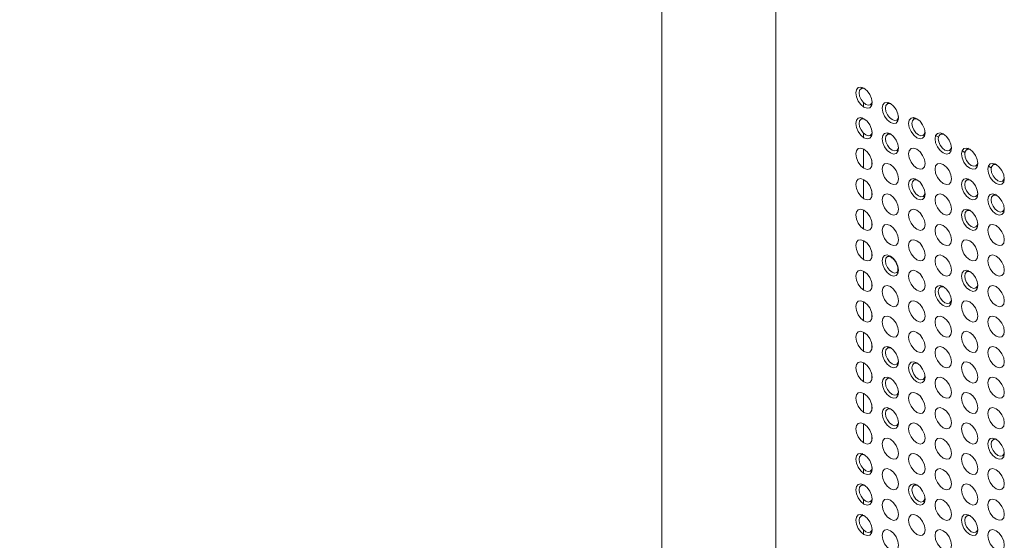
# Paper-space layout '_Isometric' of a CAD drawing. Header units: millimetres. Extents: x -1342 to 1339, y -551 to 2740.
# Tile 10 of 90: x -1074 to -968, y 1135 to 1191. Entities that reach past the tile are written whole.
import ezdxf

# ---------------------------------------------------------------- set-up
doc = ezdxf.new("R2010")
doc.units = ezdxf.units.MM

psp = doc.layouts.new('_Isometric')

# ---------------------------------------------------------------- linework, layer by layer
at = {"color": 144, "linetype": 'Continuous', "lineweight": 18}
for p, q in [((-1004.94, 1549.67), (-1004.94, 850.36)), ((-992.73, 1444.07), (-992.73, 870.85)), ((-983.4, 1183.31), (-983.6, 1183.2)), ((-983.32, 1181.68), (-983.32, 1181.24)), ((-982.6, 1181.47), (-982.41, 1181.59)), ((-982.44, 1181.43), (-982.44, 1181.57)), ((-977.74, 1180.04), (-977.94, 1179.93)), ((-983.32, 1178.41), (-983.32, 1177.97)), ((-982.44, 1178.17), (-982.44, 1178.3)), ((-976.94, 1178.21), (-976.75, 1178.33)), ((-975.61, 1178.18), (-975.31, 1178.01)), ((-974.91, 1178.41), (-975.11, 1178.3)), ((-983.32, 1176.74), (-983.32, 1174.71)), ((-974.12, 1176.57), (-973.92, 1176.69)), ((-982.44, 1174.9), (-982.44, 1175.53)), ((-972.78, 1176.55), (-972.48, 1176.38)), ((-969.95, 1174.92), (-969.65, 1174.74)), ((-983.32, 1173.47), (-983.32, 1171.44)), ((-982.44, 1171.64), (-982.44, 1172.26)), ((-972.08, 1170.24), (-972.28, 1170.13)), ((-983.32, 1170.21), (-983.32, 1168.17)), ((-982.44, 1168.37), (-982.44, 1169)), ((-971.29, 1168.41), (-971.09, 1168.53)), ((-983.32, 1166.94), (-983.32, 1164.91)), ((-982.44, 1165.1), (-982.44, 1165.73)), ((-983.32, 1163.67), (-983.32, 1161.64)), ((-982.44, 1161.84), (-982.44, 1162.46)), ((-983.32, 1160.41), (-983.32, 1158.38)), ((-982.44, 1158.57), (-982.44, 1159.2)), ((-983.32, 1157.14), (-983.32, 1155.11)), ((-982.44, 1155.3), (-982.44, 1155.93)), ((-983.32, 1153.88), (-983.32, 1151.84)), ((-977.74, 1153.91), (-977.94, 1153.8)), ((-982.44, 1152.04), (-982.44, 1152.67)), ((-980.57, 1152.28), (-980.77, 1152.17)), ((-976.94, 1152.08), (-976.75, 1152.2)), ((-983.32, 1150.61), (-983.32, 1148.58)), ((-979.77, 1150.44), (-979.58, 1150.56)), ((-982.44, 1148.77), (-982.44, 1149.4)), ((-980.57, 1149.01), (-980.77, 1148.9)), ((-983.32, 1147.34), (-983.32, 1145.31)), ((-979.77, 1147.18), (-979.58, 1147.3)), ((-982.44, 1145.51), (-982.44, 1146.13)), ((-969.25, 1145.75), (-969.45, 1145.64)), ((-968.46, 1143.91), (-968.26, 1144.03)), ((-983.32, 1142.49), (-983.32, 1142.04)), ((-982.44, 1142.24), (-982.44, 1142.38)), ((-983.4, 1140.85), (-983.6, 1140.74)), ((-983.32, 1139.22), (-983.32, 1138.78)), ((-982.6, 1139.01), (-982.41, 1139.13)), ((-982.44, 1138.97), (-982.44, 1139.11)), ((-972.08, 1137.58), (-972.28, 1137.47)), ((-983.32, 1135.95), (-983.32, 1135.51)), ((-982.44, 1135.71), (-982.44, 1135.84)), ((-971.29, 1135.75), (-971.09, 1135.87))]:
    psp.add_line(p, q, dxfattribs=at)
at = {"color": 7, "linetype": 'Continuous', "lineweight": 25}
for p, q in [((-980.57, 1181.67), (-980.77, 1181.56)), ((-983.4, 1180.04), (-983.6, 1179.93)), ((-979.77, 1179.84), (-979.58, 1179.96)), ((-982.6, 1178.21), (-982.41, 1178.32)), ((-980.57, 1178.41), (-980.77, 1178.3)), ((-979.77, 1176.57), (-979.58, 1176.69)), ((-972.08, 1176.78), (-972.28, 1176.67)), ((-971.29, 1174.94), (-971.09, 1175.06)), ((-969.25, 1175.14), (-969.45, 1175.03)), ((-977.74, 1173.51), (-977.94, 1173.4)), ((-972.08, 1173.51), (-972.28, 1173.4)), ((-968.46, 1173.31), (-968.26, 1173.43)), ((-976.94, 1171.67), (-976.75, 1171.79)), ((-971.29, 1171.68), (-971.09, 1171.79)), ((-969.25, 1171.88), (-969.45, 1171.77)), ((-968.46, 1170.04), (-968.26, 1170.16)), ((-972.08, 1163.71), (-972.28, 1163.6)), ((-974.91, 1162.08), (-975.11, 1161.97)), ((-971.29, 1161.88), (-971.09, 1162)), ((-974.12, 1160.24), (-973.92, 1160.36)), ((-980.57, 1155.55), (-980.77, 1155.44)), ((-979.77, 1153.71), (-979.58, 1153.83)), ((-983.4, 1144.11), (-983.6, 1144)), ((-982.6, 1142.28), (-982.41, 1142.4)), ((-977.74, 1140.85), (-977.94, 1140.74)), ((-976.94, 1139.01), (-976.75, 1139.13)), ((-983.4, 1137.58), (-983.6, 1137.47)), ((-982.6, 1135.75), (-982.41, 1135.86))]:
    psp.add_line(p, q, dxfattribs=at)
at = {"color": 144, "linetype": 'Continuous', "lineweight": 18, "flags": 128}
for points in [[(-982.4, 1181.72), (-982.46, 1181.37), (-982.66, 1181.15), (-982.94, 1181.1), (-983.28, 1181.21), (-983.62, 1181.49), (-983.9, 1181.87), (-984.09, 1182.31), (-984.16, 1182.74), (-984.09, 1183.09), (-983.9, 1183.31), (-983.62, 1183.37), (-983.28, 1183.25), (-982.94, 1182.98), (-982.66, 1182.59), (-982.46, 1182.15), (-982.4, 1181.72)], [(-983.17, 1183.18), (-983.37, 1183.24), (-983.6, 1183.19), (-983.76, 1183.02), (-983.81, 1182.74), (-983.76, 1182.4), (-983.6, 1182.04), (-983.37, 1181.74), (-983.1, 1181.52), (-982.84, 1181.42), (-982.61, 1181.47), (-982.45, 1181.64), (-982.4, 1181.84)], [(-979.57, 1180.09), (-979.64, 1179.74), (-979.83, 1179.52), (-980.11, 1179.46), (-980.45, 1179.58), (-980.79, 1179.85), (-981.07, 1180.24), (-981.26, 1180.68), (-981.33, 1181.11), (-981.26, 1181.46), (-981.07, 1181.68), (-980.79, 1181.73), (-980.45, 1181.62), (-980.11, 1181.34), (-979.83, 1180.96), (-979.64, 1180.52), (-979.57, 1180.09)], [(-980.34, 1181.54), (-980.55, 1181.61), (-980.77, 1181.56), (-980.93, 1181.39), (-980.98, 1181.11), (-980.93, 1180.76), (-980.77, 1180.41), (-980.55, 1180.1), (-980.28, 1179.89), (-980.01, 1179.79), (-979.78, 1179.84), (-979.63, 1180.01), (-979.58, 1180.21)], [(-982.4, 1178.46), (-982.46, 1178.11), (-982.66, 1177.89), (-982.94, 1177.83), (-983.28, 1177.95), (-983.62, 1178.22), (-983.9, 1178.61), (-984.09, 1179.05), (-984.16, 1179.47), (-984.09, 1179.82), (-983.9, 1180.04), (-983.62, 1180.1), (-983.28, 1179.98), (-982.94, 1179.71), (-982.66, 1179.32), (-982.46, 1178.88), (-982.4, 1178.46)], [(-983.17, 1179.91), (-983.37, 1179.97), (-983.6, 1179.93), (-983.76, 1179.75), (-983.81, 1179.47), (-983.76, 1179.13), (-983.6, 1178.78), (-983.37, 1178.47), (-983.1, 1178.25), (-982.84, 1178.16), (-982.61, 1178.2), (-982.45, 1178.38), (-982.4, 1178.57)], [(-976.74, 1178.46), (-976.81, 1178.11), (-977, 1177.89), (-977.28, 1177.83), (-977.62, 1177.95), (-977.96, 1178.22), (-978.24, 1178.61), (-978.44, 1179.05), (-978.5, 1179.47), (-978.44, 1179.82), (-978.24, 1180.04), (-977.96, 1180.1), (-977.62, 1179.98), (-977.28, 1179.71), (-977, 1179.33), (-976.81, 1178.89), (-976.74, 1178.46)], [(-977.51, 1179.91), (-977.72, 1179.97), (-977.95, 1179.93), (-978.1, 1179.75), (-978.15, 1179.47), (-978.1, 1179.13), (-977.95, 1178.78), (-977.72, 1178.47), (-977.45, 1178.25), (-977.18, 1178.16), (-976.95, 1178.2), (-976.8, 1178.38), (-976.75, 1178.57)], [(-978.02, 1180.1), (-977.89, 1179.97), (-977.88, 1179.96)], [(-979.57, 1176.82), (-979.64, 1176.47), (-979.83, 1176.25), (-980.11, 1176.2), (-980.45, 1176.32), (-980.79, 1176.59), (-981.07, 1176.97), (-981.26, 1177.41), (-981.33, 1177.84), (-981.26, 1178.19), (-981.07, 1178.41), (-980.79, 1178.47), (-980.45, 1178.35), (-980.11, 1178.08), (-979.83, 1177.69), (-979.64, 1177.25), (-979.57, 1176.82)], [(-980.34, 1178.28), (-980.55, 1178.34), (-980.77, 1178.29), (-980.93, 1178.12), (-980.98, 1177.84), (-980.93, 1177.5), (-980.77, 1177.15), (-980.55, 1176.84), (-980.28, 1176.62), (-980.01, 1176.53), (-979.78, 1176.57), (-979.63, 1176.75), (-979.58, 1176.94)], [(-973.91, 1176.82), (-973.98, 1176.47), (-974.17, 1176.25), (-974.46, 1176.2), (-974.79, 1176.32), (-975.13, 1176.59), (-975.42, 1176.97), (-975.61, 1177.41), (-975.67, 1177.84), (-975.61, 1178.19), (-975.42, 1178.41), (-975.13, 1178.47), (-974.79, 1178.35), (-974.46, 1178.08), (-974.17, 1177.69), (-973.98, 1177.25), (-973.91, 1176.82)], [(-974.68, 1178.28), (-974.89, 1178.34), (-975.12, 1178.3), (-975.27, 1178.12), (-975.32, 1177.84), (-975.27, 1177.5), (-975.12, 1177.15), (-974.89, 1176.84), (-974.62, 1176.62), (-974.35, 1176.53), (-974.12, 1176.57), (-973.97, 1176.75), (-973.92, 1176.94)], [(-982.4, 1175.19), (-982.46, 1174.84), (-982.66, 1174.62), (-982.94, 1174.56), (-983.28, 1174.68), (-983.62, 1174.95), (-983.9, 1175.34), (-984.09, 1175.78), (-984.16, 1176.21), (-984.09, 1176.56), (-983.9, 1176.78), (-983.62, 1176.83), (-983.28, 1176.72), (-982.94, 1176.44), (-982.66, 1176.06), (-982.46, 1175.62), (-982.4, 1175.19)], [(-976.74, 1175.19), (-976.81, 1174.84), (-977, 1174.62), (-977.28, 1174.57), (-977.62, 1174.68), (-977.96, 1174.95), (-978.24, 1175.34), (-978.44, 1175.78), (-978.5, 1176.21), (-978.44, 1176.56), (-978.24, 1176.78), (-977.96, 1176.83), (-977.62, 1176.72), (-977.28, 1176.44), (-977, 1176.06), (-976.81, 1175.62), (-976.74, 1175.19)], [(-971.08, 1175.19), (-971.15, 1174.84), (-971.34, 1174.62), (-971.63, 1174.57), (-971.96, 1174.68), (-972.3, 1174.95), (-972.59, 1175.34), (-972.78, 1175.78), (-972.85, 1176.21), (-972.78, 1176.56), (-972.59, 1176.78), (-972.3, 1176.83), (-971.96, 1176.72), (-971.63, 1176.45), (-971.34, 1176.06), (-971.15, 1175.62), (-971.08, 1175.19)], [(-971.85, 1176.65), (-972.06, 1176.71), (-972.29, 1176.66), (-972.44, 1176.49), (-972.5, 1176.21), (-972.44, 1175.86), (-972.29, 1175.51), (-972.06, 1175.2), (-971.79, 1174.99), (-971.52, 1174.89), (-971.29, 1174.94), (-971.14, 1175.11), (-971.09, 1175.31)], [(-979.57, 1173.56), (-979.64, 1173.21), (-979.83, 1172.99), (-980.11, 1172.93), (-980.45, 1173.05), (-980.79, 1173.32), (-981.07, 1173.71), (-981.26, 1174.15), (-981.33, 1174.57), (-981.26, 1174.93), (-981.07, 1175.14), (-980.79, 1175.2), (-980.45, 1175.08), (-980.11, 1174.81), (-979.83, 1174.43), (-979.64, 1173.99), (-979.57, 1173.56)], [(-973.91, 1173.56), (-973.98, 1173.21), (-974.17, 1172.99), (-974.46, 1172.93), (-974.79, 1173.05), (-975.13, 1173.32), (-975.42, 1173.71), (-975.61, 1174.15), (-975.67, 1174.58), (-975.61, 1174.93), (-975.42, 1175.15), (-975.13, 1175.2), (-974.79, 1175.08), (-974.46, 1174.81), (-974.17, 1174.43), (-973.98, 1173.99), (-973.91, 1173.56)], [(-968.26, 1173.56), (-968.32, 1173.21), (-968.51, 1172.99), (-968.8, 1172.93), (-969.14, 1173.05), (-969.47, 1173.32), (-969.76, 1173.71), (-969.95, 1174.15), (-970.02, 1174.58), (-969.95, 1174.93), (-969.76, 1175.15), (-969.47, 1175.2), (-969.14, 1175.08), (-968.8, 1174.81), (-968.51, 1174.43), (-968.32, 1173.99), (-968.26, 1173.56)], [(-969.03, 1175.01), (-969.23, 1175.07), (-969.46, 1175.03), (-969.61, 1174.85), (-969.67, 1174.57), (-969.61, 1174.23), (-969.46, 1173.88), (-969.23, 1173.57), (-968.96, 1173.35), (-968.69, 1173.26), (-968.46, 1173.31), (-968.31, 1173.48), (-968.26, 1173.68)], [(-982.4, 1171.92), (-982.46, 1171.57), (-982.66, 1171.35), (-982.94, 1171.3), (-983.28, 1171.42), (-983.62, 1171.69), (-983.9, 1172.07), (-984.09, 1172.51), (-984.16, 1172.94), (-984.09, 1173.29), (-983.9, 1173.51), (-983.62, 1173.57), (-983.28, 1173.45), (-982.94, 1173.18), (-982.66, 1172.79), (-982.46, 1172.35), (-982.4, 1171.92)], [(-976.74, 1171.92), (-976.81, 1171.57), (-977, 1171.35), (-977.28, 1171.3), (-977.62, 1171.42), (-977.96, 1171.69), (-978.24, 1172.07), (-978.44, 1172.51), (-978.5, 1172.94), (-978.44, 1173.29), (-978.24, 1173.51), (-977.96, 1173.57), (-977.62, 1173.45), (-977.28, 1173.18), (-977, 1172.79), (-976.81, 1172.35), (-976.74, 1171.92)], [(-977.51, 1173.38), (-977.72, 1173.44), (-977.95, 1173.4), (-978.1, 1173.22), (-978.15, 1172.94), (-978.1, 1172.6), (-977.95, 1172.25), (-977.72, 1171.94), (-977.45, 1171.72), (-977.18, 1171.63), (-976.95, 1171.67), (-976.8, 1171.85), (-976.75, 1172.04)], [(-971.08, 1171.93), (-971.15, 1171.57), (-971.34, 1171.36), (-971.63, 1171.3), (-971.96, 1171.42), (-972.3, 1171.69), (-972.59, 1172.07), (-972.78, 1172.51), (-972.85, 1172.94), (-972.78, 1173.29), (-972.59, 1173.51), (-972.3, 1173.57), (-971.96, 1173.45), (-971.63, 1173.18), (-971.34, 1172.79), (-971.15, 1172.35), (-971.08, 1171.93)], [(-971.85, 1173.38), (-972.06, 1173.44), (-972.29, 1173.4), (-972.44, 1173.22), (-972.5, 1172.94), (-972.44, 1172.6), (-972.29, 1172.25), (-972.06, 1171.94), (-971.79, 1171.72), (-971.52, 1171.63), (-971.29, 1171.67), (-971.14, 1171.85), (-971.09, 1172.04)], [(-979.57, 1170.29), (-979.64, 1169.94), (-979.83, 1169.72), (-980.11, 1169.67), (-980.45, 1169.78), (-980.79, 1170.05), (-981.07, 1170.44), (-981.26, 1170.88), (-981.33, 1171.31), (-981.26, 1171.66), (-981.07, 1171.88), (-980.79, 1171.93), (-980.45, 1171.82), (-980.11, 1171.55), (-979.83, 1171.16), (-979.64, 1170.72), (-979.57, 1170.29)], [(-973.91, 1170.29), (-973.98, 1169.94), (-974.17, 1169.72), (-974.46, 1169.67), (-974.79, 1169.78), (-975.13, 1170.06), (-975.42, 1170.44), (-975.61, 1170.88), (-975.67, 1171.31), (-975.61, 1171.66), (-975.42, 1171.88), (-975.13, 1171.93), (-974.79, 1171.82), (-974.46, 1171.55), (-974.17, 1171.16), (-973.98, 1170.72), (-973.91, 1170.29)], [(-968.26, 1170.29), (-968.32, 1169.94), (-968.51, 1169.72), (-968.8, 1169.67), (-969.14, 1169.78), (-969.47, 1170.06), (-969.76, 1170.44), (-969.95, 1170.88), (-970.02, 1171.31), (-969.95, 1171.66), (-969.76, 1171.88), (-969.47, 1171.94), (-969.14, 1171.82), (-968.8, 1171.55), (-968.51, 1171.16), (-968.32, 1170.72), (-968.26, 1170.29)], [(-969.03, 1171.75), (-969.23, 1171.81), (-969.46, 1171.76), (-969.61, 1171.59), (-969.67, 1171.31), (-969.61, 1170.97), (-969.46, 1170.61), (-969.23, 1170.31), (-968.96, 1170.09), (-968.69, 1169.99), (-968.46, 1170.04), (-968.31, 1170.21), (-968.26, 1170.41)], [(-982.4, 1168.66), (-982.46, 1168.31), (-982.66, 1168.09), (-982.94, 1168.03), (-983.28, 1168.15), (-983.62, 1168.42), (-983.9, 1168.81), (-984.09, 1169.25), (-984.16, 1169.68), (-984.09, 1170.03), (-983.9, 1170.25), (-983.62, 1170.3), (-983.28, 1170.18), (-982.94, 1169.91), (-982.66, 1169.53), (-982.46, 1169.09), (-982.4, 1168.66)], [(-976.74, 1168.66), (-976.81, 1168.31), (-977, 1168.09), (-977.28, 1168.03), (-977.62, 1168.15), (-977.96, 1168.42), (-978.24, 1168.81), (-978.44, 1169.25), (-978.5, 1169.68), (-978.44, 1170.03), (-978.24, 1170.25), (-977.96, 1170.3), (-977.62, 1170.18), (-977.28, 1169.91), (-977, 1169.53), (-976.81, 1169.09), (-976.74, 1168.66)], [(-971.08, 1168.66), (-971.15, 1168.31), (-971.34, 1168.09), (-971.63, 1168.03), (-971.96, 1168.15), (-972.3, 1168.42), (-972.59, 1168.81), (-972.78, 1169.25), (-972.85, 1169.68), (-972.78, 1170.03), (-972.59, 1170.25), (-972.3, 1170.3), (-971.96, 1170.18), (-971.63, 1169.91), (-971.34, 1169.53), (-971.15, 1169.09), (-971.08, 1168.66)], [(-971.85, 1170.11), (-972.06, 1170.17), (-972.29, 1170.13), (-972.44, 1169.95), (-972.5, 1169.67), (-972.44, 1169.33), (-972.29, 1168.98), (-972.06, 1168.67), (-971.79, 1168.45), (-971.52, 1168.36), (-971.29, 1168.41), (-971.14, 1168.58), (-971.09, 1168.78)], [(-979.57, 1167.03), (-979.64, 1166.67), (-979.83, 1166.45), (-980.11, 1166.4), (-980.45, 1166.52), (-980.79, 1166.79), (-981.07, 1167.17), (-981.26, 1167.61), (-981.33, 1168.04), (-981.26, 1168.39), (-981.07, 1168.61), (-980.79, 1168.67), (-980.45, 1168.55), (-980.11, 1168.28), (-979.83, 1167.89), (-979.64, 1167.45), (-979.57, 1167.03)], [(-973.91, 1167.03), (-973.98, 1166.68), (-974.17, 1166.46), (-974.46, 1166.4), (-974.79, 1166.52), (-975.13, 1166.79), (-975.42, 1167.17), (-975.61, 1167.61), (-975.67, 1168.04), (-975.61, 1168.39), (-975.42, 1168.61), (-975.13, 1168.67), (-974.79, 1168.55), (-974.46, 1168.28), (-974.17, 1167.89), (-973.98, 1167.45), (-973.91, 1167.03)], [(-968.26, 1167.03), (-968.32, 1166.68), (-968.51, 1166.46), (-968.8, 1166.4), (-969.14, 1166.52), (-969.47, 1166.79), (-969.76, 1167.18), (-969.95, 1167.62), (-970.02, 1168.04), (-969.95, 1168.39), (-969.76, 1168.61), (-969.47, 1168.67), (-969.14, 1168.55), (-968.8, 1168.28), (-968.51, 1167.89), (-968.32, 1167.45), (-968.26, 1167.03)], [(-982.4, 1165.39), (-982.46, 1165.04), (-982.66, 1164.82), (-982.94, 1164.77), (-983.28, 1164.88), (-983.62, 1165.16), (-983.9, 1165.54), (-984.09, 1165.98), (-984.16, 1166.41), (-984.09, 1166.76), (-983.9, 1166.98), (-983.62, 1167.03), (-983.28, 1166.92), (-982.94, 1166.65), (-982.66, 1166.26), (-982.46, 1165.82), (-982.4, 1165.39)], [(-976.74, 1165.39), (-976.81, 1165.04), (-977, 1164.82), (-977.28, 1164.77), (-977.62, 1164.88), (-977.96, 1165.16), (-978.24, 1165.54), (-978.44, 1165.98), (-978.5, 1166.41), (-978.44, 1166.76), (-978.24, 1166.98), (-977.96, 1167.04), (-977.62, 1166.92), (-977.28, 1166.65), (-977, 1166.26), (-976.81, 1165.82), (-976.74, 1165.39)], [(-971.08, 1165.39), (-971.15, 1165.04), (-971.34, 1164.82), (-971.63, 1164.77), (-971.96, 1164.88), (-972.3, 1165.16), (-972.59, 1165.54), (-972.78, 1165.98), (-972.85, 1166.41), (-972.78, 1166.76), (-972.59, 1166.98), (-972.3, 1167.04), (-971.96, 1166.92), (-971.63, 1166.65), (-971.34, 1166.26), (-971.15, 1165.82), (-971.08, 1165.39)], [(-979.57, 1163.76), (-979.64, 1163.41), (-979.83, 1163.19), (-980.11, 1163.13), (-980.45, 1163.25), (-980.79, 1163.52), (-981.07, 1163.91), (-981.26, 1164.35), (-981.33, 1164.78), (-981.26, 1165.13), (-981.07, 1165.35), (-980.79, 1165.4), (-980.45, 1165.28), (-980.11, 1165.01), (-979.83, 1164.63), (-979.64, 1164.19), (-979.57, 1163.76)], [(-980.77, 1165.23), (-980.77, 1165.23), (-980.93, 1165.05), (-980.98, 1164.77), (-980.93, 1164.43), (-980.77, 1164.08), (-980.55, 1163.77), (-980.28, 1163.55), (-980.01, 1163.46), (-979.78, 1163.51), (-979.77, 1163.51)], [(-973.91, 1163.76), (-973.98, 1163.41), (-974.17, 1163.19), (-974.46, 1163.13), (-974.79, 1163.25), (-975.13, 1163.52), (-975.42, 1163.91), (-975.61, 1164.35), (-975.67, 1164.78), (-975.61, 1165.13), (-975.42, 1165.35), (-975.13, 1165.4), (-974.79, 1165.29), (-974.46, 1165.01), (-974.17, 1164.63), (-973.98, 1164.19), (-973.91, 1163.76)], [(-968.26, 1163.76), (-968.32, 1163.41), (-968.51, 1163.19), (-968.8, 1163.13), (-969.14, 1163.25), (-969.47, 1163.52), (-969.76, 1163.91), (-969.95, 1164.35), (-970.02, 1164.78), (-969.95, 1165.13), (-969.76, 1165.35), (-969.47, 1165.4), (-969.14, 1165.29), (-968.8, 1165.01), (-968.51, 1164.63), (-968.32, 1164.19), (-968.26, 1163.76)], [(-982.4, 1162.13), (-982.46, 1161.78), (-982.66, 1161.56), (-982.94, 1161.5), (-983.28, 1161.62), (-983.62, 1161.89), (-983.9, 1162.27), (-984.09, 1162.71), (-984.16, 1163.14), (-984.09, 1163.49), (-983.9, 1163.71), (-983.62, 1163.77), (-983.28, 1163.65), (-982.94, 1163.38), (-982.66, 1162.99), (-982.46, 1162.55), (-982.4, 1162.13)], [(-976.74, 1162.13), (-976.81, 1161.78), (-977, 1161.56), (-977.28, 1161.5), (-977.62, 1161.62), (-977.96, 1161.89), (-978.24, 1162.28), (-978.44, 1162.72), (-978.5, 1163.14), (-978.44, 1163.49), (-978.24, 1163.71), (-977.96, 1163.77), (-977.62, 1163.65), (-977.28, 1163.38), (-977, 1162.99), (-976.81, 1162.55), (-976.74, 1162.13)], [(-971.08, 1162.13), (-971.15, 1161.78), (-971.34, 1161.56), (-971.63, 1161.5), (-971.96, 1161.62), (-972.3, 1161.89), (-972.59, 1162.28), (-972.78, 1162.72), (-972.85, 1163.14), (-972.78, 1163.49), (-972.59, 1163.71), (-972.3, 1163.77), (-971.96, 1163.65), (-971.63, 1163.38), (-971.34, 1162.99), (-971.15, 1162.55), (-971.08, 1162.13)], [(-971.85, 1163.58), (-972.06, 1163.64), (-972.29, 1163.6), (-972.44, 1163.42), (-972.5, 1163.14), (-972.44, 1162.8), (-972.29, 1162.45), (-972.06, 1162.14), (-971.79, 1161.92), (-971.52, 1161.83), (-971.29, 1161.87), (-971.14, 1162.05), (-971.09, 1162.24)], [(-979.57, 1160.49), (-979.64, 1160.14), (-979.83, 1159.92), (-980.11, 1159.87), (-980.45, 1159.98), (-980.79, 1160.26), (-981.07, 1160.64), (-981.26, 1161.08), (-981.33, 1161.51), (-981.26, 1161.86), (-981.07, 1162.08), (-980.79, 1162.14), (-980.45, 1162.02), (-980.11, 1161.75), (-979.83, 1161.36), (-979.64, 1160.92), (-979.57, 1160.49)], [(-973.91, 1160.49), (-973.98, 1160.14), (-974.17, 1159.92), (-974.46, 1159.87), (-974.79, 1159.98), (-975.13, 1160.26), (-975.42, 1160.64), (-975.61, 1161.08), (-975.67, 1161.51), (-975.61, 1161.86), (-975.42, 1162.08), (-975.13, 1162.14), (-974.79, 1162.02), (-974.46, 1161.75), (-974.17, 1161.36), (-973.98, 1160.92), (-973.91, 1160.49)], [(-974.68, 1161.95), (-974.89, 1162.01), (-975.12, 1161.96), (-975.27, 1161.79), (-975.32, 1161.51), (-975.27, 1161.17), (-975.12, 1160.81), (-974.89, 1160.51), (-974.62, 1160.29), (-974.35, 1160.2), (-974.12, 1160.24), (-973.97, 1160.42), (-973.92, 1160.61)], [(-968.26, 1160.49), (-968.32, 1160.14), (-968.51, 1159.92), (-968.8, 1159.87), (-969.14, 1159.99), (-969.47, 1160.26), (-969.76, 1160.64), (-969.95, 1161.08), (-970.02, 1161.51), (-969.95, 1161.86), (-969.76, 1162.08), (-969.47, 1162.14), (-969.14, 1162.02), (-968.8, 1161.75), (-968.51, 1161.36), (-968.32, 1160.92), (-968.26, 1160.49)], [(-982.4, 1158.86), (-982.46, 1158.51), (-982.66, 1158.29), (-982.94, 1158.23), (-983.28, 1158.35), (-983.62, 1158.62), (-983.9, 1159.01), (-984.09, 1159.45), (-984.16, 1159.88), (-984.09, 1160.23), (-983.9, 1160.45), (-983.62, 1160.5), (-983.28, 1160.39), (-982.94, 1160.11), (-982.66, 1159.73), (-982.46, 1159.29), (-982.4, 1158.86)], [(-976.74, 1158.86), (-976.81, 1158.51), (-977, 1158.29), (-977.28, 1158.23), (-977.62, 1158.35), (-977.96, 1158.62), (-978.24, 1159.01), (-978.44, 1159.45), (-978.5, 1159.88), (-978.44, 1160.23), (-978.24, 1160.45), (-977.96, 1160.5), (-977.62, 1160.39), (-977.28, 1160.11), (-977, 1159.73), (-976.81, 1159.29), (-976.74, 1158.86)], [(-971.08, 1158.86), (-971.15, 1158.51), (-971.34, 1158.29), (-971.63, 1158.23), (-971.96, 1158.35), (-972.3, 1158.62), (-972.59, 1159.01), (-972.78, 1159.45), (-972.85, 1159.88), (-972.78, 1160.23), (-972.59, 1160.45), (-972.3, 1160.5), (-971.96, 1160.39), (-971.63, 1160.11), (-971.34, 1159.73), (-971.15, 1159.29), (-971.08, 1158.86)], [(-979.57, 1157.23), (-979.64, 1156.88), (-979.83, 1156.66), (-980.11, 1156.6), (-980.45, 1156.72), (-980.79, 1156.99), (-981.07, 1157.38), (-981.26, 1157.82), (-981.33, 1158.24), (-981.26, 1158.59), (-981.07, 1158.81), (-980.79, 1158.87), (-980.45, 1158.75), (-980.11, 1158.48), (-979.83, 1158.09), (-979.64, 1157.65), (-979.57, 1157.23)], [(-973.91, 1157.23), (-973.98, 1156.88), (-974.17, 1156.66), (-974.46, 1156.6), (-974.79, 1156.72), (-975.13, 1156.99), (-975.42, 1157.38), (-975.61, 1157.82), (-975.67, 1158.24), (-975.61, 1158.59), (-975.42, 1158.81), (-975.13, 1158.87), (-974.79, 1158.75), (-974.46, 1158.48), (-974.17, 1158.1), (-973.98, 1157.66), (-973.91, 1157.23)], [(-968.26, 1157.23), (-968.32, 1156.88), (-968.51, 1156.66), (-968.8, 1156.6), (-969.14, 1156.72), (-969.47, 1156.99), (-969.76, 1157.38), (-969.95, 1157.82), (-970.02, 1158.24), (-969.95, 1158.6), (-969.76, 1158.82), (-969.47, 1158.87), (-969.14, 1158.75), (-968.8, 1158.48), (-968.51, 1158.1), (-968.32, 1157.66), (-968.26, 1157.23)], [(-982.4, 1155.59), (-982.46, 1155.24), (-982.66, 1155.02), (-982.94, 1154.97), (-983.28, 1155.08), (-983.62, 1155.36), (-983.9, 1155.74), (-984.09, 1156.18), (-984.16, 1156.61), (-984.09, 1156.96), (-983.9, 1157.18), (-983.62, 1157.24), (-983.28, 1157.12), (-982.94, 1156.85), (-982.66, 1156.46), (-982.46, 1156.02), (-982.4, 1155.59)], [(-976.74, 1155.59), (-976.81, 1155.24), (-977, 1155.02), (-977.28, 1154.97), (-977.62, 1155.09), (-977.96, 1155.36), (-978.24, 1155.74), (-978.44, 1156.18), (-978.5, 1156.61), (-978.44, 1156.96), (-978.24, 1157.18), (-977.96, 1157.24), (-977.62, 1157.12), (-977.28, 1156.85), (-977, 1156.46), (-976.81, 1156.02), (-976.74, 1155.59)], [(-971.08, 1155.59), (-971.15, 1155.24), (-971.34, 1155.02), (-971.63, 1154.97), (-971.96, 1155.09), (-972.3, 1155.36), (-972.59, 1155.74), (-972.78, 1156.18), (-972.85, 1156.61), (-972.78, 1156.96), (-972.59, 1157.18), (-972.3, 1157.24), (-971.96, 1157.12), (-971.63, 1156.85), (-971.34, 1156.46), (-971.15, 1156.02), (-971.08, 1155.59)], [(-979.57, 1153.96), (-979.64, 1153.61), (-979.83, 1153.39), (-980.11, 1153.33), (-980.45, 1153.45), (-980.79, 1153.72), (-981.07, 1154.11), (-981.26, 1154.55), (-981.33, 1154.98), (-981.26, 1155.33), (-981.07, 1155.55), (-980.79, 1155.6), (-980.45, 1155.49), (-980.11, 1155.21), (-979.83, 1154.83), (-979.64, 1154.39), (-979.57, 1153.96)], [(-973.91, 1153.96), (-973.98, 1153.61), (-974.17, 1153.39), (-974.46, 1153.34), (-974.79, 1153.45), (-975.13, 1153.72), (-975.42, 1154.11), (-975.61, 1154.55), (-975.67, 1154.98), (-975.61, 1155.33), (-975.42, 1155.55), (-975.13, 1155.6), (-974.79, 1155.49), (-974.46, 1155.21), (-974.17, 1154.83), (-973.98, 1154.39), (-973.91, 1153.96)], [(-968.26, 1153.96), (-968.32, 1153.61), (-968.51, 1153.39), (-968.8, 1153.34), (-969.14, 1153.45), (-969.47, 1153.73), (-969.76, 1154.11), (-969.95, 1154.55), (-970.02, 1154.98), (-969.95, 1155.33), (-969.76, 1155.55), (-969.47, 1155.6), (-969.14, 1155.49), (-968.8, 1155.22), (-968.51, 1154.83), (-968.32, 1154.39), (-968.26, 1153.96)], [(-980.34, 1155.42), (-980.55, 1155.48), (-980.77, 1155.43), (-980.93, 1155.26), (-980.98, 1154.98), (-980.93, 1154.63), (-980.77, 1154.28), (-980.55, 1153.97), (-980.28, 1153.76), (-980.01, 1153.66), (-979.78, 1153.71), (-979.63, 1153.88), (-979.58, 1154.08)], [(-982.4, 1152.33), (-982.46, 1151.98), (-982.66, 1151.76), (-982.94, 1151.7), (-983.28, 1151.82), (-983.62, 1152.09), (-983.9, 1152.48), (-984.09, 1152.92), (-984.16, 1153.34), (-984.09, 1153.69), (-983.9, 1153.91), (-983.62, 1153.97), (-983.28, 1153.85), (-982.94, 1153.58), (-982.66, 1153.2), (-982.46, 1152.76), (-982.4, 1152.33)], [(-976.74, 1152.33), (-976.81, 1151.98), (-977, 1151.76), (-977.28, 1151.7), (-977.62, 1151.82), (-977.96, 1152.09), (-978.24, 1152.48), (-978.44, 1152.92), (-978.5, 1153.34), (-978.44, 1153.7), (-978.24, 1153.92), (-977.96, 1153.97), (-977.62, 1153.85), (-977.28, 1153.58), (-977, 1153.2), (-976.81, 1152.76), (-976.74, 1152.33)], [(-977.51, 1153.78), (-977.72, 1153.84), (-977.95, 1153.8), (-978.1, 1153.62), (-978.15, 1153.34), (-978.1, 1153), (-977.95, 1152.65), (-977.72, 1152.34), (-977.45, 1152.12), (-977.18, 1152.03), (-976.95, 1152.07), (-976.8, 1152.25), (-976.75, 1152.44)], [(-971.08, 1152.33), (-971.15, 1151.98), (-971.34, 1151.76), (-971.63, 1151.7), (-971.96, 1151.82), (-972.3, 1152.09), (-972.59, 1152.48), (-972.78, 1152.92), (-972.85, 1153.35), (-972.78, 1153.7), (-972.59, 1153.92), (-972.3, 1153.97), (-971.96, 1153.85), (-971.63, 1153.58), (-971.34, 1153.2), (-971.15, 1152.76), (-971.08, 1152.33)], [(-979.57, 1150.69), (-979.64, 1150.34), (-979.83, 1150.12), (-980.11, 1150.07), (-980.45, 1150.19), (-980.79, 1150.46), (-981.07, 1150.84), (-981.26, 1151.28), (-981.33, 1151.71), (-981.26, 1152.06), (-981.07, 1152.28), (-980.79, 1152.34), (-980.45, 1152.22), (-980.11, 1151.95), (-979.83, 1151.56), (-979.64, 1151.12), (-979.57, 1150.69)], [(-973.91, 1150.69), (-973.98, 1150.34), (-974.17, 1150.12), (-974.46, 1150.07), (-974.79, 1150.19), (-975.13, 1150.46), (-975.42, 1150.84), (-975.61, 1151.28), (-975.67, 1151.71), (-975.61, 1152.06), (-975.42, 1152.28), (-975.13, 1152.34), (-974.79, 1152.22), (-974.46, 1151.95), (-974.17, 1151.56), (-973.98, 1151.12), (-973.91, 1150.69)], [(-968.26, 1150.7), (-968.32, 1150.34), (-968.51, 1150.13), (-968.8, 1150.07), (-969.14, 1150.19), (-969.47, 1150.46), (-969.76, 1150.84), (-969.95, 1151.28), (-970.02, 1151.71), (-969.95, 1152.06), (-969.76, 1152.28), (-969.47, 1152.34), (-969.14, 1152.22), (-968.8, 1151.95), (-968.51, 1151.56), (-968.32, 1151.12), (-968.26, 1150.7)], [(-980.34, 1152.15), (-980.55, 1152.21), (-980.77, 1152.17), (-980.93, 1151.99), (-980.98, 1151.71), (-980.93, 1151.37), (-980.77, 1151.02), (-980.55, 1150.71), (-980.28, 1150.49), (-980.01, 1150.4), (-979.78, 1150.44), (-979.63, 1150.62), (-979.58, 1150.82)], [(-982.4, 1149.06), (-982.46, 1148.71), (-982.66, 1148.49), (-982.94, 1148.44), (-983.28, 1148.55), (-983.62, 1148.82), (-983.9, 1149.21), (-984.09, 1149.65), (-984.16, 1150.08), (-984.09, 1150.43), (-983.9, 1150.65), (-983.62, 1150.7), (-983.28, 1150.59), (-982.94, 1150.31), (-982.66, 1149.93), (-982.46, 1149.49), (-982.4, 1149.06)], [(-976.74, 1149.06), (-976.81, 1148.71), (-977, 1148.49), (-977.28, 1148.44), (-977.62, 1148.55), (-977.96, 1148.83), (-978.24, 1149.21), (-978.44, 1149.65), (-978.5, 1150.08), (-978.44, 1150.43), (-978.24, 1150.65), (-977.96, 1150.7), (-977.62, 1150.59), (-977.28, 1150.32), (-977, 1149.93), (-976.81, 1149.49), (-976.74, 1149.06)], [(-971.08, 1149.06), (-971.15, 1148.71), (-971.34, 1148.49), (-971.63, 1148.44), (-971.96, 1148.55), (-972.3, 1148.83), (-972.59, 1149.21), (-972.78, 1149.65), (-972.85, 1150.08), (-972.78, 1150.43), (-972.59, 1150.65), (-972.3, 1150.7), (-971.96, 1150.59), (-971.63, 1150.32), (-971.34, 1149.93), (-971.15, 1149.49), (-971.08, 1149.06)], [(-979.57, 1147.43), (-979.64, 1147.08), (-979.83, 1146.86), (-980.11, 1146.8), (-980.45, 1146.92), (-980.79, 1147.19), (-981.07, 1147.58), (-981.26, 1148.02), (-981.33, 1148.45), (-981.26, 1148.8), (-981.07, 1149.02), (-980.79, 1149.07), (-980.45, 1148.95), (-980.11, 1148.68), (-979.83, 1148.3), (-979.64, 1147.86), (-979.57, 1147.43)], [(-980.34, 1148.88), (-980.55, 1148.94), (-980.77, 1148.9), (-980.93, 1148.72), (-980.98, 1148.44), (-980.93, 1148.1), (-980.77, 1147.75), (-980.55, 1147.44), (-980.28, 1147.22), (-980.01, 1147.13), (-979.78, 1147.17), (-979.63, 1147.35), (-979.58, 1147.54)], [(-973.91, 1147.43), (-973.98, 1147.08), (-974.17, 1146.86), (-974.46, 1146.8), (-974.79, 1146.92), (-975.13, 1147.19), (-975.42, 1147.58), (-975.61, 1148.02), (-975.67, 1148.45), (-975.61, 1148.8), (-975.42, 1149.02), (-975.13, 1149.07), (-974.79, 1148.95), (-974.46, 1148.68), (-974.17, 1148.3), (-973.98, 1147.86), (-973.91, 1147.43)], [(-968.26, 1147.43), (-968.32, 1147.08), (-968.51, 1146.86), (-968.8, 1146.8), (-969.14, 1146.92), (-969.47, 1147.19), (-969.76, 1147.58), (-969.95, 1148.02), (-970.02, 1148.45), (-969.95, 1148.8), (-969.76, 1149.02), (-969.47, 1149.07), (-969.14, 1148.95), (-968.8, 1148.68), (-968.51, 1148.3), (-968.32, 1147.86), (-968.26, 1147.43)], [(-982.4, 1145.79), (-982.46, 1145.44), (-982.66, 1145.22), (-982.94, 1145.17), (-983.28, 1145.29), (-983.62, 1145.56), (-983.9, 1145.94), (-984.09, 1146.38), (-984.16, 1146.81), (-984.09, 1147.16), (-983.9, 1147.38), (-983.62, 1147.44), (-983.28, 1147.32), (-982.94, 1147.05), (-982.66, 1146.66), (-982.46, 1146.22), (-982.4, 1145.79)], [(-976.74, 1145.8), (-976.81, 1145.44), (-977, 1145.23), (-977.28, 1145.17), (-977.62, 1145.29), (-977.96, 1145.56), (-978.24, 1145.94), (-978.44, 1146.38), (-978.5, 1146.81), (-978.44, 1147.16), (-978.24, 1147.38), (-977.96, 1147.44), (-977.62, 1147.32), (-977.28, 1147.05), (-977, 1146.66), (-976.81, 1146.22), (-976.74, 1145.8)], [(-971.08, 1145.8), (-971.15, 1145.45), (-971.34, 1145.23), (-971.63, 1145.17), (-971.96, 1145.29), (-972.3, 1145.56), (-972.59, 1145.94), (-972.78, 1146.39), (-972.85, 1146.81), (-972.78, 1147.16), (-972.59, 1147.38), (-972.3, 1147.44), (-971.96, 1147.32), (-971.63, 1147.05), (-971.34, 1146.66), (-971.15, 1146.22), (-971.08, 1145.8)], [(-979.57, 1144.16), (-979.64, 1143.81), (-979.83, 1143.59), (-980.11, 1143.54), (-980.45, 1143.65), (-980.79, 1143.93), (-981.07, 1144.31), (-981.26, 1144.75), (-981.33, 1145.18), (-981.26, 1145.53), (-981.07, 1145.75), (-980.79, 1145.8), (-980.45, 1145.69), (-980.11, 1145.42), (-979.83, 1145.03), (-979.64, 1144.59), (-979.57, 1144.16)], [(-973.91, 1144.16), (-973.98, 1143.81), (-974.17, 1143.59), (-974.46, 1143.54), (-974.79, 1143.65), (-975.13, 1143.93), (-975.42, 1144.31), (-975.61, 1144.75), (-975.67, 1145.18), (-975.61, 1145.53), (-975.42, 1145.75), (-975.13, 1145.81), (-974.79, 1145.69), (-974.46, 1145.42), (-974.17, 1145.03), (-973.98, 1144.59), (-973.91, 1144.16)], [(-968.26, 1144.16), (-968.32, 1143.81), (-968.51, 1143.59), (-968.8, 1143.54), (-969.14, 1143.65), (-969.47, 1143.93), (-969.76, 1144.31), (-969.95, 1144.75), (-970.02, 1145.18), (-969.95, 1145.53), (-969.76, 1145.75), (-969.47, 1145.81), (-969.14, 1145.69), (-968.8, 1145.42), (-968.51, 1145.03), (-968.32, 1144.59), (-968.26, 1144.16)], [(-969.03, 1145.62), (-969.23, 1145.68), (-969.46, 1145.63), (-969.61, 1145.46), (-969.67, 1145.18), (-969.61, 1144.84), (-969.46, 1144.48), (-969.23, 1144.18), (-968.96, 1143.96), (-968.69, 1143.87), (-968.46, 1143.91), (-968.31, 1144.09), (-968.26, 1144.28)], [(-982.4, 1142.53), (-982.46, 1142.18), (-982.66, 1141.96), (-982.94, 1141.9), (-983.28, 1142.02), (-983.62, 1142.29), (-983.9, 1142.68), (-984.09, 1143.12), (-984.16, 1143.55), (-984.09, 1143.9), (-983.9, 1144.12), (-983.62, 1144.17), (-983.28, 1144.05), (-982.94, 1143.78), (-982.66, 1143.4), (-982.46, 1142.96), (-982.4, 1142.53)], [(-983.17, 1143.98), (-983.37, 1144.04), (-983.6, 1144), (-983.76, 1143.82), (-983.81, 1143.54), (-983.76, 1143.2), (-983.6, 1142.85), (-983.37, 1142.54), (-983.1, 1142.32), (-982.84, 1142.23), (-982.61, 1142.28), (-982.45, 1142.45), (-982.4, 1142.65)], [(-976.74, 1142.53), (-976.81, 1142.18), (-977, 1141.96), (-977.28, 1141.9), (-977.62, 1142.02), (-977.96, 1142.29), (-978.24, 1142.68), (-978.44, 1143.12), (-978.5, 1143.55), (-978.44, 1143.9), (-978.24, 1144.12), (-977.96, 1144.17), (-977.62, 1144.05), (-977.28, 1143.78), (-977, 1143.4), (-976.81, 1142.96), (-976.74, 1142.53)], [(-971.08, 1142.53), (-971.15, 1142.18), (-971.34, 1141.96), (-971.63, 1141.9), (-971.96, 1142.02), (-972.3, 1142.29), (-972.59, 1142.68), (-972.78, 1143.12), (-972.85, 1143.55), (-972.78, 1143.9), (-972.59, 1144.12), (-972.3, 1144.17), (-971.96, 1144.06), (-971.63, 1143.78), (-971.34, 1143.4), (-971.15, 1142.96), (-971.08, 1142.53)], [(-979.57, 1140.9), (-979.64, 1140.55), (-979.83, 1140.33), (-980.11, 1140.27), (-980.45, 1140.39), (-980.79, 1140.66), (-981.07, 1141.04), (-981.26, 1141.48), (-981.33, 1141.91), (-981.26, 1142.26), (-981.07, 1142.48), (-980.79, 1142.54), (-980.45, 1142.42), (-980.11, 1142.15), (-979.83, 1141.76), (-979.64, 1141.32), (-979.57, 1140.9)], [(-973.91, 1140.9), (-973.98, 1140.55), (-974.17, 1140.33), (-974.46, 1140.27), (-974.79, 1140.39), (-975.13, 1140.66), (-975.42, 1141.05), (-975.61, 1141.49), (-975.67, 1141.91), (-975.61, 1142.26), (-975.42, 1142.48), (-975.13, 1142.54), (-974.79, 1142.42), (-974.46, 1142.15), (-974.17, 1141.76), (-973.98, 1141.32), (-973.91, 1140.9)], [(-968.26, 1140.9), (-968.32, 1140.55), (-968.51, 1140.33), (-968.8, 1140.27), (-969.14, 1140.39), (-969.47, 1140.66), (-969.76, 1141.05), (-969.95, 1141.49), (-970.02, 1141.91), (-969.95, 1142.26), (-969.76, 1142.48), (-969.47, 1142.54), (-969.14, 1142.42), (-968.8, 1142.15), (-968.51, 1141.77), (-968.32, 1141.32), (-968.26, 1140.9)], [(-982.4, 1139.26), (-982.46, 1138.91), (-982.66, 1138.69), (-982.94, 1138.64), (-983.28, 1138.75), (-983.62, 1139.03), (-983.9, 1139.41), (-984.09, 1139.85), (-984.16, 1140.28), (-984.09, 1140.63), (-983.9, 1140.85), (-983.62, 1140.91), (-983.28, 1140.79), (-982.94, 1140.52), (-982.66, 1140.13), (-982.46, 1139.69), (-982.4, 1139.26)], [(-983.17, 1140.72), (-983.37, 1140.78), (-983.6, 1140.73), (-983.76, 1140.56), (-983.81, 1140.28), (-983.76, 1139.94), (-983.6, 1139.58), (-983.37, 1139.28), (-983.1, 1139.06), (-982.84, 1138.96), (-982.61, 1139.01), (-982.45, 1139.18), (-982.4, 1139.38)], [(-976.74, 1139.26), (-976.81, 1138.91), (-977, 1138.69), (-977.28, 1138.64), (-977.62, 1138.75), (-977.96, 1139.03), (-978.24, 1139.41), (-978.44, 1139.85), (-978.5, 1140.28), (-978.44, 1140.63), (-978.24, 1140.85), (-977.96, 1140.91), (-977.62, 1140.79), (-977.28, 1140.52), (-977, 1140.13), (-976.81, 1139.69), (-976.74, 1139.26)], [(-977.51, 1140.72), (-977.72, 1140.78), (-977.95, 1140.73), (-978.1, 1140.56), (-978.15, 1140.28), (-978.1, 1139.94), (-977.95, 1139.58), (-977.72, 1139.28), (-977.45, 1139.06), (-977.18, 1138.97), (-976.95, 1139.01), (-976.8, 1139.19), (-976.75, 1139.38)], [(-971.08, 1139.26), (-971.15, 1138.91), (-971.34, 1138.69), (-971.63, 1138.64), (-971.96, 1138.76), (-972.3, 1139.03), (-972.59, 1139.41), (-972.78, 1139.85), (-972.85, 1140.28), (-972.78, 1140.63), (-972.59, 1140.85), (-972.3, 1140.91), (-971.96, 1140.79), (-971.63, 1140.52), (-971.34, 1140.13), (-971.15, 1139.69), (-971.08, 1139.26)], [(-979.57, 1137.63), (-979.64, 1137.28), (-979.83, 1137.06), (-980.11, 1137), (-980.45, 1137.12), (-980.79, 1137.39), (-981.07, 1137.78), (-981.26, 1138.22), (-981.33, 1138.65), (-981.26, 1139), (-981.07, 1139.22), (-980.79, 1139.27), (-980.45, 1139.16), (-980.11, 1138.88), (-979.83, 1138.5), (-979.64, 1138.06), (-979.57, 1137.63)], [(-973.91, 1137.63), (-973.98, 1137.28), (-974.17, 1137.06), (-974.46, 1137), (-974.79, 1137.12), (-975.13, 1137.39), (-975.42, 1137.78), (-975.61, 1138.22), (-975.67, 1138.65), (-975.61, 1139), (-975.42, 1139.22), (-975.13, 1139.27), (-974.79, 1139.16), (-974.46, 1138.88), (-974.17, 1138.5), (-973.98, 1138.06), (-973.91, 1137.63)], [(-968.26, 1137.63), (-968.32, 1137.28), (-968.51, 1137.06), (-968.8, 1137.01), (-969.14, 1137.12), (-969.47, 1137.39), (-969.76, 1137.78), (-969.95, 1138.22), (-970.02, 1138.65), (-969.95, 1139), (-969.76, 1139.22), (-969.47, 1139.27), (-969.14, 1139.16), (-968.8, 1138.88), (-968.51, 1138.5), (-968.32, 1138.06), (-968.26, 1137.63)], [(-982.4, 1136), (-982.46, 1135.65), (-982.66, 1135.43), (-982.94, 1135.37), (-983.28, 1135.49), (-983.62, 1135.76), (-983.9, 1136.15), (-984.09, 1136.59), (-984.16, 1137.01), (-984.09, 1137.36), (-983.9, 1137.58), (-983.62, 1137.64), (-983.28, 1137.52), (-982.94, 1137.25), (-982.66, 1136.86), (-982.46, 1136.42), (-982.4, 1136)], [(-976.74, 1136), (-976.81, 1135.65), (-977, 1135.43), (-977.28, 1135.37), (-977.62, 1135.49), (-977.96, 1135.76), (-978.24, 1136.15), (-978.44, 1136.59), (-978.5, 1137.01), (-978.44, 1137.36), (-978.24, 1137.58), (-977.96, 1137.64), (-977.62, 1137.52), (-977.28, 1137.25), (-977, 1136.87), (-976.81, 1136.42), (-976.74, 1136)], [(-971.08, 1136), (-971.15, 1135.65), (-971.34, 1135.43), (-971.63, 1135.37), (-971.96, 1135.49), (-972.3, 1135.76), (-972.59, 1136.15), (-972.78, 1136.59), (-972.85, 1137.01), (-972.78, 1137.37), (-972.59, 1137.58), (-972.3, 1137.64), (-971.96, 1137.52), (-971.63, 1137.25), (-971.34, 1136.87), (-971.15, 1136.43), (-971.08, 1136)], [(-983.17, 1137.45), (-983.37, 1137.51), (-983.6, 1137.47), (-983.76, 1137.29), (-983.81, 1137.01), (-983.76, 1136.67), (-983.6, 1136.32), (-983.37, 1136.01), (-983.1, 1135.79), (-982.84, 1135.7), (-982.61, 1135.74), (-982.45, 1135.92), (-982.4, 1136.11)], [(-971.85, 1137.45), (-972.06, 1137.51), (-972.29, 1137.47), (-972.44, 1137.29), (-972.5, 1137.01), (-972.44, 1136.67), (-972.29, 1136.32), (-972.06, 1136.01), (-971.79, 1135.79), (-971.52, 1135.7), (-971.29, 1135.74), (-971.14, 1135.92), (-971.09, 1136.11)], [(-979.57, 1134.36), (-979.64, 1134.01), (-979.83, 1133.79), (-980.11, 1133.74), (-980.45, 1133.85), (-980.79, 1134.13), (-981.07, 1134.51), (-981.26, 1134.95), (-981.33, 1135.38), (-981.26, 1135.73), (-981.07, 1135.95), (-980.79, 1136.01), (-980.45, 1135.89), (-980.11, 1135.62), (-979.83, 1135.23), (-979.64, 1134.79), (-979.57, 1134.36)], [(-973.91, 1134.36), (-973.98, 1134.01), (-974.17, 1133.79), (-974.46, 1133.74), (-974.79, 1133.86), (-975.13, 1134.13), (-975.42, 1134.51), (-975.61, 1134.95), (-975.67, 1135.38), (-975.61, 1135.73), (-975.42, 1135.95), (-975.13, 1136.01), (-974.79, 1135.89), (-974.46, 1135.62), (-974.17, 1135.23), (-973.98, 1134.79), (-973.91, 1134.36)], [(-968.26, 1134.36), (-968.32, 1134.01), (-968.51, 1133.79), (-968.8, 1133.74), (-969.14, 1133.86), (-969.47, 1134.13), (-969.76, 1134.51), (-969.95, 1134.95), (-970.02, 1135.38), (-969.95, 1135.73), (-969.76, 1135.95), (-969.47, 1136.01), (-969.14, 1135.89), (-968.8, 1135.62), (-968.51, 1135.23), (-968.32, 1134.79), (-968.26, 1134.36)]]:
    psp.add_lwpolyline(points, dxfattribs=at)
at = {"color": 7, "linetype": 'Continuous', "lineweight": 25}
psp.add_open_spline([(-1049.6, 764.2), (-1051.65, 760.67), (-1055.6, 753.83), (-1061.35, 743.96), (-1066.69, 734.84), (-1071.65, 726.43), (-1076.23, 718.73), (-1080.66, 711.3), (-1084.91, 704.23), (-1088.91, 697.63), (-1092.38, 691.93), (-1095.33, 687.12), (-1097.67, 683.34), (-1099.44, 680.47), (-1100.71, 678.42), (-1101.59, 677.01), (-1102.14, 676.13), (-1102.6, 675.4), (-1103.25, 674.35), (-1104.3, 672.67), (-1105.76, 670.34), (-1107.57, 667.47), (-1110.81, 662.36), (-1115.32, 655.29), (-1120.98, 646.56), (-1126.65, 637.95), (-1132.38, 629.4), (-1138.24, 620.83), (-1143.05, 613.95), (-1146.79, 608.69), (-1149.44, 605.01), (-1152.07, 601.4), (-1154.55, 598.03), (-1156.72, 595.12), (-1158.49, 592.77), (-1159.92, 590.89), (-1161.21, 589.2), (-1162.81, 587.12), (-1164.94, 584.37), (-1167.68, 580.91), (-1170.76, 577.07), (-1174.03, 573.1), (-1177.29, 569.22), (-1180.47, 565.53), (-1183.57, 562.03), (-1186.54, 558.75), (-1189.31, 555.78), (-1191.77, 553.21), (-1194.02, 550.92), (-1196.22, 548.73), (-1198.56, 546.47), (-1201.31, 543.89), (-1204.45, 541.06), (-1207.92, 538.1), (-1211.34, 535.36), (-1214.6, 532.92), (-1217.62, 530.82), (-1220.38, 529.05), (-1222.84, 527.59), (-1225.14, 526.35), (-1226.96, 525.45), (-1228.47, 524.77), (-1229.82, 524.2), (-1231.35, 523.62), (-1232.97, 523.08), (-1234.49, 522.66), (-1235.8, 522.35), (-1237, 522.12), (-1238.11, 521.97), (-1239.2, 521.86), (-1240.29, 521.81), (-1241.41, 521.83), (-1242.48, 521.9), (-1243.53, 522.05), (-1244.5, 522.24), (-1245.41, 522.48), (-1246.2, 522.73), (-1246.9, 523), (-1247.54, 523.27), (-1248.21, 523.58), (-1249.07, 524.03), (-1250.07, 524.62), (-1251.1, 525.31), (-1252.01, 525.99), (-1252.77, 526.6), (-1253.49, 527.22), (-1254.31, 527.97), (-1255.44, 529.09), (-1256.82, 530.58), (-1258.33, 532.4), (-1259.75, 534.28), (-1260.87, 535.89), (-1261.67, 537.11), (-1262.25, 538.01), (-1262.79, 538.89), (-1263.39, 539.9), (-1264.04, 541.02), (-1264.81, 542.39), (-1265.7, 544.04), (-1266.69, 545.99), (-1267.94, 548.55), (-1269.46, 551.88), (-1271.26, 556.18), (-1273.16, 561.16), (-1275.12, 566.8), (-1277.06, 572.92), (-1279.27, 580.54), (-1281.7, 589.87), (-1284.26, 601), (-1286.69, 612.82), (-1288.83, 624.56), (-1290.74, 636.13), (-1292.44, 647.44), (-1294.04, 659.11), (-1295.54, 671.12), (-1296.95, 683.45), (-1298.25, 696), (-1299.42, 708.43), (-1300.4, 719.96), (-1301.22, 730.28), (-1301.88, 739.34), (-1302.44, 747.51), (-1302.91, 754.74), (-1303.29, 760.99), (-1303.6, 766.23), (-1303.83, 770.46), (-1304.01, 773.79), (-1304.16, 776.58), (-1304.3, 779.21), (-1304.44, 781.96), (-1304.58, 784.88), (-1304.76, 788.7), (-1304.99, 793.53), (-1305.25, 799.49), (-1305.52, 806.21), (-1305.81, 813.72), (-1306.11, 822.03), (-1306.39, 830.81), (-1306.65, 839.89), (-1306.99, 853.03), (-1307.35, 870.38), (-1307.66, 892.06), (-1307.84, 914.37), (-1307.88, 937.5), (-1307.79, 961.33), (-1307.54, 985.76), (-1307.15, 1010.84), (-1306.61, 1036.47), (-1305.92, 1062.68), (-1305.07, 1089.42), (-1303.96, 1119.78), (-1302.51, 1153.81), (-1300.66, 1191.58), (-1298.52, 1230.09), (-1296.09, 1269.27), (-1293.39, 1308.82), (-1290.41, 1348.68), (-1287.17, 1388.77), (-1283.63, 1429.26), (-1280.06, 1467.33), (-1276.51, 1502.89), (-1273.04, 1535.86), (-1269.38, 1568.91), (-1265.53, 1601.98), (-1261.97, 1631.02), (-1258.83, 1655.7), (-1256.2, 1675.71), (-1253.62, 1694.81), (-1251.1, 1712.98), (-1248.64, 1730.25), (-1246.27, 1746.48), (-1243.99, 1761.68), (-1241.82, 1775.9), (-1239.73, 1789.3), (-1237.73, 1801.88), (-1235.83, 1813.6), (-1234.04, 1824.48), (-1232.35, 1834.53), (-1230.77, 1843.84), (-1229.38, 1851.92), (-1228.17, 1858.85), (-1227.14, 1864.65), (-1226.22, 1869.83), (-1225.42, 1874.31), (-1224.81, 1877.67), (-1224.34, 1880.3), (-1223.91, 1882.66), (-1223.37, 1885.59), (-1222.72, 1889.16), (-1221.94, 1893.35), (-1221.05, 1898.16), (-1219.92, 1904.16), (-1218.54, 1911.44), (-1216.87, 1920.13), (-1214.99, 1929.75), (-1212.9, 1940.27), (-1210.59, 1951.67), (-1208.05, 1963.91), (-1205.29, 1976.94), (-1201.77, 1993.15), (-1197.49, 2012.21), (-1192.41, 2033.83), (-1187.15, 2055.21), (-1181.87, 2075.67), (-1176.59, 2095.18), (-1171.33, 2113.69), (-1165.92, 2131.81), (-1160.36, 2149.47), (-1154.94, 2165.73), (-1149.71, 2180.56), (-1144.73, 2193.96), (-1139.58, 2206.9), (-1134.17, 2219.39), (-1128.42, 2231.44), (-1122.24, 2243.04), (-1115.62, 2254.1), (-1108.6, 2264.55), (-1101.18, 2274.31), (-1095.35, 2281.38), (-1091.94, 2285), (-1091.21, 2285.77)], degree=3, knots=[0, 0, 0, 0, 0.004456, 0.00863, 0.012538, 0.016191, 0.019593, 0.022746, 0.026197, 0.02928, 0.031988, 0.034311, 0.036242, 0.037547, 0.03857, 0.039311, 0.039679, 0.039893, 0.040422, 0.041282, 0.042477, 0.044011, 0.045772, 0.050555, 0.055447, 0.060449, 0.065572, 0.070964, 0.076669, 0.079167, 0.081721, 0.084331, 0.086863, 0.089027, 0.090781, 0.092164, 0.093333, 0.094707, 0.097069, 0.099901, 0.103205, 0.106742, 0.110222, 0.113643, 0.117003, 0.1203, 0.123411, 0.126171, 0.128551, 0.131004, 0.133718, 0.136627, 0.140597, 0.144747, 0.149003, 0.153103, 0.156866, 0.160355, 0.163716, 0.166728, 0.169609, 0.171299, 0.173216, 0.175596, 0.178286, 0.180668, 0.182692, 0.184584, 0.186607, 0.188617, 0.190652, 0.192779, 0.195073, 0.196994, 0.199116, 0.201058, 0.202691, 0.204092, 0.205367, 0.206582, 0.208072, 0.209905, 0.211625, 0.213079, 0.214231, 0.21514, 0.216247, 0.217647, 0.219643, 0.221599, 0.223309, 0.224788, 0.225492, 0.226051, 0.22675, 0.227314, 0.227998, 0.228799, 0.229716, 0.230748, 0.231894, 0.233604, 0.23553, 0.237697, 0.24004, 0.242448, 0.244937, 0.248849, 0.252997, 0.257399, 0.262062, 0.266179, 0.270478, 0.274955, 0.279603, 0.284417, 0.28939, 0.294452, 0.299251, 0.303259, 0.306948, 0.310289, 0.313258, 0.315834, 0.317998, 0.319736, 0.321083, 0.322137, 0.323224, 0.324356, 0.325574, 0.326886, 0.329142, 0.331641, 0.33439, 0.33762, 0.341155, 0.344948, 0.348822, 0.352763, 0.3618, 0.371167, 0.38086, 0.390874, 0.401418, 0.412284, 0.423464, 0.434952, 0.446739, 0.458815, 0.471164, 0.487993, 0.505251, 0.522909, 0.540934, 0.559291, 0.577609, 0.596175, 0.61495, 0.633894, 0.649141, 0.664445, 0.679781, 0.695126, 0.710436, 0.720127, 0.72938, 0.738197, 0.746582, 0.754538, 0.762069, 0.768988, 0.775515, 0.781658, 0.787421, 0.792811, 0.797748, 0.802335, 0.806579, 0.810486, 0.813372, 0.816041, 0.818406, 0.820439, 0.822143, 0.82298, 0.824022, 0.825353, 0.826971, 0.828872, 0.831054, 0.833512, 0.837013, 0.84094, 0.845281, 0.850023, 0.855149, 0.860643, 0.866484, 0.87263, 0.882317, 0.89187, 0.901259, 0.910456, 0.918627, 0.926592, 0.934329, 0.941814, 0.949027, 0.954812, 0.960369, 0.965695, 0.97081, 0.97575, 0.980569, 0.985271, 0.989817, 0.994298, 0.998792, 1, 1, 1, 1], dxfattribs=at)
at = {"color": 144, "linetype": 'Continuous', "lineweight": 18}
for points, knots in [([(-980.77, 1165.23), (-980.76, 1165.23), (-980.72, 1165.26), (-980.61, 1165.26), (-980.38, 1165.18), (-980.14, 1164.98), (-979.91, 1164.7), (-979.74, 1164.36), (-979.65, 1164.07), (-979.65, 1163.91), (-979.64, 1163.86)], [0, 0, 0, 0, 0.043075, 0.199558, 0.33368, 0.475174, 0.620289, 0.769412, 0.918571, 1, 1, 1, 1]), ([(-979.64, 1163.86), (-979.65, 1163.8), (-979.66, 1163.65), (-979.72, 1163.55), (-979.76, 1163.53), (-979.78, 1163.52)], [0, 0, 0, 0, 0.335488, 0.760573, 1, 1, 1, 1])]:
    psp.add_open_spline(points, degree=3, knots=knots, dxfattribs=at)

doc.saveas('drawing.dxf')
